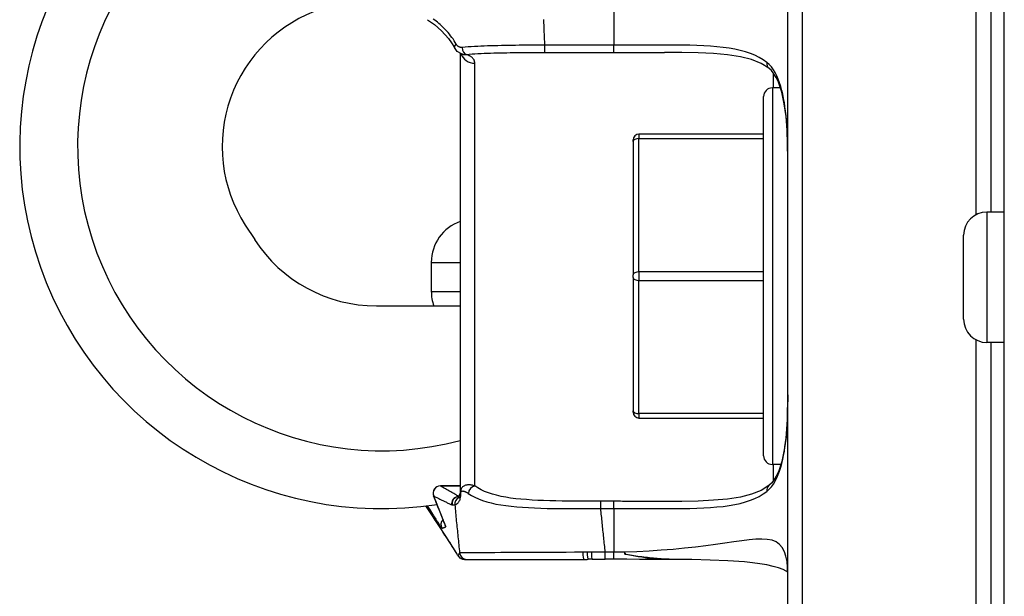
# Model space of a CAD drawing. Header units: inches. Extents: x 7 to 188, y 10 to 101.
# Tile 103 of 154: x 49.317 to 50.654, y 49.444 to 50.227. Entities that reach past the tile are written whole.
import ezdxf

# ---------------------------------------------------------------- set-up
doc = ezdxf.new("R2010")
doc.units = ezdxf.units.IN
doc.header["$MEASUREMENT"] = 0
doc.layers.add('Visible Edges(ANSI)', color=7, linetype='Continuous', lineweight=25)
doc.layers.add('Visible Tangent Edges(ANSI)', color=7, linetype='Continuous', lineweight=25)

msp = doc.modelspace()

# ---------------------------------------------------------------- linework, layer by layer
at = {"layer": 'Visible Edges(ANSI)'}
for p, q in [((50.6541, 44.9197), (50.6541, 54.8347)), ((50.3601, 49.1615), (50.3601, 50.594)), ((50.6356, 50.594), (50.6356, 49.9658)), ((49.9152, 50.1815), (49.9152, 49.5842)), ((49.9181, 50.1803), (49.917, 50.1807)), ((50.3501, 50.1346), (50.339, 50.1346)), ((50.3272, 49.6346), (50.3272, 50.1228)), ((50.3272, 50.0717), (50.1579, 50.0717)), ((50.1501, 50.0618), (50.1501, 50.0638)), ((50.1501, 50.0618), (50.1501, 49.8806)), ((50.6541, 49.9658), (50.6302, 49.9658)), ((49.6232, 49.9482), (49.6359, 49.9285)), ((50.5987, 49.8201), (50.5987, 49.9343)), ((50.1501, 49.8768), (50.1501, 49.8806)), ((50.1501, 49.8768), (50.1501, 49.6958)), ((49.8013, 49.8384), (49.8792, 49.8384)), ((49.8792, 49.8384), (49.9151, 49.8384)), ((50.6541, 49.7886), (50.6302, 49.7886)), ((50.6356, 49.7886), (50.6356, 49.1615)), ((50.1501, 49.6938), (50.1501, 49.6958)), ((50.1579, 49.6859), (50.3272, 49.6859)), ((50.3507, 49.6228), (50.339, 49.6228)), ((49.9152, 49.5937), (49.8881, 49.5937)), ((49.9152, 49.5842), (49.9152, 49.5806)), ((49.9208, 49.4939), (49.924, 49.4939)), ((49.924, 49.4939), (50.0832, 49.4939)), ((50.1238, 49.494), (50.1121, 49.494)), ((50.205, 49.4939), (50.1927, 49.4939))]:
    msp.add_line(p, q, dxfattribs=at)
at = {"layer": 'Visible Edges(ANSI)', "flags": 128}
for points in [[(49.8705, 50.2272), (49.88, 50.2205), (49.8897, 50.2121), (49.899, 50.2018), (49.9033, 50.1958), (49.9071, 50.1894)], [(49.917, 50.1807), (49.9111, 50.1842), (49.9071, 50.1894)], [(50.3344, 50.1614), (50.3239, 50.1678), (50.3109, 50.173), (50.2957, 50.1769), (50.2782, 50.1796), (50.259, 50.1813), (50.2381, 50.1823), (50.2159, 50.1827), (50.1927, 50.1828)], [(50.3601, 50.038), (50.3598, 50.058), (50.3591, 50.0773), (50.3576, 50.0957), (50.3552, 50.1129), (50.3518, 50.1287), (50.3472, 50.1425), (50.3444, 50.1486), (50.3412, 50.1538), (50.3379, 50.1582), (50.3344, 50.1614)], [(50.3601, 49.7175), (50.3598, 49.6974), (50.3591, 49.6781), (50.3576, 49.6597), (50.3552, 49.6426), (50.3518, 49.6268), (50.3472, 49.6129), (50.3444, 49.6069), (50.3412, 49.6016), (50.3379, 49.5973), (50.3344, 49.5941)], [(50.3344, 49.5941), (50.3239, 49.5876), (50.3109, 49.5825), (50.2957, 49.5786), (50.2782, 49.5759), (50.259, 49.5741), (50.2381, 49.5731), (50.2159, 49.5727), (50.1927, 49.5726)], [(49.8949, 49.5398), (49.8945, 49.5409), (49.8935, 49.5436), (49.892, 49.5474), (49.8901, 49.5522), (49.8878, 49.558), (49.8851, 49.5647), (49.8822, 49.5721), (49.879, 49.5801)], [(49.9115, 49.5792), (49.9096, 49.5786), (49.909, 49.5783)], [(49.9115, 49.5792), (49.9123, 49.5795), (49.9135, 49.5802), (49.9145, 49.5815), (49.9152, 49.5839)], [(49.9208, 49.4939), (49.9184, 49.4942), (49.9169, 49.4947), (49.9152, 49.4956), (49.9139, 49.4967), (49.9131, 49.4975), (49.9127, 49.4981), (49.9125, 49.4984), (49.9122, 49.4988), (49.9116, 49.4997), (49.9094, 49.5033), (49.9058, 49.5091), (49.9008, 49.517), (49.8945, 49.5269), (49.8869, 49.5386), (49.8782, 49.5518), (49.8686, 49.5664)], [(50.1927, 49.4939), (50.1905, 49.4939), (50.1883, 49.4939), (50.1862, 49.494), (50.184, 49.4942), (50.1818, 49.4943), (50.1796, 49.4945), (50.1774, 49.4947), (50.1752, 49.4949), (50.1729, 49.4951), (50.1707, 49.4954), (50.1684, 49.4957), (50.1662, 49.496), (50.1639, 49.4964), (50.1616, 49.4967), (50.1593, 49.4971), (50.1569, 49.4975), (50.1546, 49.4979), (50.1523, 49.4983), (50.1499, 49.4987), (50.1475, 49.4991), (50.1452, 49.4996), (50.1428, 49.5), (50.1404, 49.5005), (50.138, 49.501)], [(50.1405, 49.5005), (50.1404, 49.5005), (50.1403, 49.5005), (50.1402, 49.5006), (50.1401, 49.5006), (50.14, 49.5006), (50.1399, 49.5006), (50.1398, 49.5006), (50.1397, 49.5007), (50.1396, 49.5007), (50.1395, 49.5007), (50.1394, 49.5007), (50.1393, 49.5007), (50.1392, 49.5007), (50.1391, 49.5008), (50.139, 49.5008), (50.1389, 49.5008), (50.1387, 49.5008), (50.1386, 49.5008), (50.1385, 49.5009), (50.1384, 49.5009), (50.1383, 49.5009), (50.1382, 49.5009), (50.1381, 49.5009), (50.138, 49.501)], [(50.204, 49.4939), (50.2013, 49.4939), (50.1987, 49.494), (50.196, 49.4941), (50.1934, 49.4942), (50.1907, 49.4943), (50.1881, 49.4945), (50.1854, 49.4947), (50.1828, 49.4949), (50.1802, 49.4951), (50.1775, 49.4953), (50.1749, 49.4956), (50.1723, 49.4959), (50.1696, 49.4962), (50.167, 49.4965), (50.1643, 49.4968), (50.1617, 49.4972), (50.159, 49.4975), (50.1564, 49.4979), (50.1537, 49.4983), (50.1511, 49.4987), (50.1484, 49.4992), (50.1458, 49.4996), (50.1432, 49.5), (50.1405, 49.5005)], [(50.1927, 49.4939), (50.1758, 49.4939), (50.1585, 49.4939), (50.1412, 49.494), (50.1238, 49.494)], [(50.36, 49.4766), (50.3578, 49.478), (50.3536, 49.4801), (50.3476, 49.4823), (50.3402, 49.4844), (50.3316, 49.4863), (50.3222, 49.4879), (50.3121, 49.4892), (50.3014, 49.4903), (50.2787, 49.4919), (50.2547, 49.4929), (50.2297, 49.4935), (50.204, 49.4939)]]:
    msp.add_lwpolyline(points, dxfattribs=at)
at = {"layer": 'Visible Edges(ANSI)'}
for centre, radius, start, end in [((49.8089, 50.0549), 0.4921, 120.2263, 278.7375), ((49.7886, 50.0549), 0.1969, 108.1534, 212.8204), ((50.339, 50.1228), 0.0118, 90, 180), ((50.1579, 50.0638), 0.00787, 90, 180), ((50.6302, 49.9343), 0.0315, 90, 180), ((49.8013, 50.0352), 0.1969, 212.8204, 270), ((50.6302, 49.8201), 0.0315, 180, 270), ((50.1579, 49.6938), 0.00787, 180, 270), ((50.339, 49.6346), 0.0118, 180, 270), ((49.8881, 49.5838), 0.00984, 90.1216, 201.8616)]:
    msp.add_arc(centre, radius, start, end, dxfattribs=at)
for centre, major_axis, ratio, start_param, end_param in [((50.0977, 49.5993), (0.1436, 0.022), 0.718091, 4.502195, 4.542341), ((50.1021, 49.4125), (-0.1151, 0.0117), 0.700795, 4.852611, 4.897811), ((50.1121, 49.4993), (0.1897, 0), 0.028121, 4.618016, 4.712378)]:
    msp.add_ellipse(centre, major_axis=major_axis, ratio=ratio, start_param=start_param, end_param=end_param, dxfattribs=at)
at = {"layer": 'Visible Tangent Edges(ANSI)'}
for p, q in [((50.3797, 50.5976), (50.3797, 49.1579)), ((50.616, 49.9624), (50.616, 50.5976)), ((50.1238, 50.2516), (50.1238, 50.1925)), ((50.03, 50.1827), (50.03, 50.1925)), ((50.1238, 50.1925), (50.03, 50.1925)), ((50.1238, 50.1827), (50.1238, 50.1925)), ((50.03, 50.1827), (50.1238, 50.1827)), ((49.9349, 49.5936), (49.9349, 50.1679)), ((50.3404, 50.1346), (50.3404, 50.1551)), ((50.339, 50.1346), (50.339, 49.6228)), ((50.1579, 50.0717), (50.1579, 50.0657)), ((50.1579, 50.0657), (50.3272, 50.0657)), ((50.1579, 49.8845), (50.1579, 50.0657)), ((50.6302, 49.9658), (50.6302, 49.7886)), ((49.8758, 49.8974), (49.9152, 49.8974)), ((49.8758, 49.8974), (49.8758, 49.858)), ((50.1579, 49.8845), (50.1579, 49.8729)), ((50.3272, 49.8845), (50.1579, 49.8845)), ((50.1579, 49.8729), (50.3272, 49.8729)), ((50.1579, 49.6919), (50.1579, 49.8729)), ((49.8758, 49.858), (49.9152, 49.858)), ((50.616, 49.1579), (50.616, 49.792)), ((50.1579, 49.6919), (50.1579, 49.6859)), ((50.3272, 49.6919), (50.1579, 49.6919)), ((50.3404, 49.6004), (50.3404, 49.6228)), ((49.9157, 49.5797), (49.9157, 49.5833)), ((50.1059, 49.5629), (50.1059, 49.5728)), ((50.1238, 49.5728), (50.1059, 49.5728)), ((50.1059, 49.5629), (50.1238, 49.5629)), ((50.1238, 49.5629), (50.1238, 49.5728)), ((50.1238, 49.5629), (50.1238, 49.5038)), ((50.1238, 49.5038), (50.1121, 49.5038)), ((50.1121, 49.494), (50.1121, 49.5038)), ((50.1238, 49.494), (50.1238, 49.5038))]:
    msp.add_line(p, q, dxfattribs=at)
at = {"layer": 'Visible Tangent Edges(ANSI)', "flags": 128}
for points in [[(49.9098, 50.1938), (49.9083, 50.1963), (49.9069, 50.1987), (49.9053, 50.201), (49.9037, 50.2032), (49.9021, 50.2054), (49.9004, 50.2075), (49.8986, 50.2096), (49.8969, 50.2116), (49.8951, 50.2135), (49.8933, 50.2154), (49.8915, 50.2172), (49.8896, 50.2189), (49.8878, 50.2206), (49.8859, 50.2222), (49.8841, 50.2237), (49.8822, 50.2252), (49.8804, 50.2266), (49.8785, 50.228)], [(50.03, 50.1925), (50.0299, 50.195), (50.0298, 50.1976), (50.0297, 50.2001), (50.0296, 50.2026), (50.0295, 50.2051), (50.0294, 50.2076), (50.0293, 50.2101), (50.0292, 50.2126), (50.0291, 50.2151), (50.029, 50.2176), (50.0289, 50.2201), (50.0288, 50.2227), (50.0287, 50.2252), (50.0286, 50.2277)], [(49.9175, 50.1895), (49.9172, 50.1895), (49.9168, 50.1894), (49.9164, 50.1895), (49.916, 50.1895), (49.9157, 50.1895), (49.9153, 50.1896), (49.9149, 50.1897), (49.9145, 50.1898), (49.9142, 50.1899), (49.9138, 50.1901), (49.9135, 50.1902), (49.9131, 50.1904), (49.9128, 50.1906), (49.9125, 50.1908), (49.9121, 50.191), (49.9118, 50.1913), (49.9115, 50.1916), (49.9113, 50.1918), (49.911, 50.1921), (49.9107, 50.1924), (49.9105, 50.1928), (49.9102, 50.1931), (49.91, 50.1935), (49.9098, 50.1938)], [(50.03, 50.1925), (50.025, 50.1925), (50.02, 50.1925), (50.015, 50.1925), (50.01, 50.1925), (50.0051, 50.1924), (50.0002, 50.1924), (49.9952, 50.1924), (49.9903, 50.1923), (49.9855, 50.1923), (49.9806, 50.1922), (49.9758, 50.1921), (49.971, 50.192), (49.9663, 50.1919), (49.9616, 50.1918), (49.9569, 50.1917), (49.9523, 50.1916), (49.9478, 50.1914), (49.9433, 50.1912), (49.9388, 50.191), (49.9344, 50.1907), (49.9301, 50.1905), (49.9258, 50.1902), (49.9217, 50.1898), (49.9175, 50.1895)], [(50.3317, 50.1692), (50.3267, 50.1728), (50.3213, 50.176), (50.3154, 50.1789), (50.3092, 50.1814), (50.3025, 50.1836), (50.2954, 50.1855), (50.288, 50.1871), (50.2802, 50.1884), (50.2721, 50.1895), (50.2636, 50.1904), (50.2549, 50.1911), (50.2459, 50.1917), (50.2366, 50.1921), (50.2271, 50.1924), (50.2174, 50.1925), (50.2075, 50.1926), (50.1974, 50.1927), (50.1872, 50.1927), (50.1768, 50.1927), (50.1663, 50.1926), (50.1558, 50.1926), (50.1452, 50.1926), (50.1345, 50.1925), (50.1238, 50.1925)], [(49.917, 50.1807), (49.9172, 50.1807), (49.9175, 50.1806), (49.9177, 50.1805), (49.918, 50.1804), (49.9182, 50.1804), (49.9185, 50.1803), (49.9188, 50.1802), (49.919, 50.1802), (49.9193, 50.1801), (49.9195, 50.1801), (49.9198, 50.1801), (49.92, 50.18), (49.9203, 50.18), (49.9206, 50.18), (49.9208, 50.1799), (49.9211, 50.1799), (49.9213, 50.1799), (49.9216, 50.1799), (49.9219, 50.1799), (49.9221, 50.1799), (49.9224, 50.1799), (49.9226, 50.1799), (49.9229, 50.1799), (49.9232, 50.1799)], [(49.9232, 50.1799), (49.9271, 50.1803), (49.9311, 50.1806), (49.9351, 50.1809), (49.9392, 50.1811), (49.9434, 50.1814), (49.9476, 50.1816), (49.9519, 50.1817), (49.9562, 50.1819), (49.9606, 50.182), (49.965, 50.1821), (49.9695, 50.1822), (49.974, 50.1823), (49.9785, 50.1824), (49.9831, 50.1825), (49.9877, 50.1825), (49.9923, 50.1826), (49.997, 50.1826), (50.0016, 50.1826), (50.0063, 50.1827), (50.011, 50.1827), (50.0158, 50.1827), (50.0205, 50.1827), (50.0252, 50.1827), (50.03, 50.1827)], [(49.9349, 50.1679), (49.9348, 50.1686), (49.9348, 50.1693), (49.9347, 50.17), (49.9345, 50.1706), (49.9343, 50.1713), (49.934, 50.1719), (49.9338, 50.1725), (49.9334, 50.1731), (49.9331, 50.1736), (49.9327, 50.1742), (49.9322, 50.1747), (49.9317, 50.1752), (49.9312, 50.1757), (49.9307, 50.1762), (49.9301, 50.1766), (49.9294, 50.1771), (49.9288, 50.1775), (49.9281, 50.1779), (49.9273, 50.1783), (49.9266, 50.1786), (49.9258, 50.179), (49.9249, 50.1793), (49.9241, 50.1796), (49.9232, 50.1799)], [(50.1238, 50.1827), (50.1267, 50.1827), (50.1297, 50.1827), (50.1326, 50.1827), (50.1355, 50.1827), (50.1384, 50.1827), (50.1413, 50.1827), (50.1442, 50.1827), (50.1471, 50.1827), (50.15, 50.1827), (50.1529, 50.1828), (50.1557, 50.1828), (50.1586, 50.1828), (50.1615, 50.1828), (50.1644, 50.1828), (50.1672, 50.1828), (50.1701, 50.1828), (50.173, 50.1828), (50.1758, 50.1828), (50.1787, 50.1828), (50.1815, 50.1828), (50.1843, 50.1828), (50.1871, 50.1828), (50.1899, 50.1828), (50.1927, 50.1828)], [(50.3601, 50.038), (50.36, 50.0448), (50.36, 50.0516), (50.3598, 50.0583), (50.3597, 50.0649), (50.3594, 50.0714), (50.3591, 50.0779), (50.3587, 50.0843), (50.3582, 50.0906), (50.3576, 50.0967), (50.357, 50.1028), (50.3562, 50.1087), (50.3553, 50.1146), (50.3543, 50.1203), (50.3531, 50.1258), (50.3518, 50.1312), (50.3504, 50.1365), (50.3488, 50.1415), (50.347, 50.1463), (50.345, 50.1509), (50.3428, 50.1553), (50.3404, 50.1593), (50.3377, 50.1631), (50.3348, 50.1664), (50.3317, 50.1692)], [(50.3317, 49.5863), (50.3348, 49.5891), (50.3377, 49.5924), (50.3404, 49.5961), (50.3428, 49.6002), (50.345, 49.6045), (50.347, 49.6091), (50.3488, 49.6139), (50.3504, 49.619), (50.3518, 49.6242), (50.3531, 49.6296), (50.3543, 49.6352), (50.3553, 49.6409), (50.3562, 49.6467), (50.357, 49.6527), (50.3576, 49.6587), (50.3582, 49.6649), (50.3587, 49.6712), (50.3591, 49.6775), (50.3594, 49.684), (50.3597, 49.6905), (50.3598, 49.6972), (50.36, 49.7039), (50.36, 49.7106), (50.3601, 49.7175)], [(49.8881, 49.5937), (49.8892, 49.5937), (49.8904, 49.5937), (49.8915, 49.5937), (49.8926, 49.5937), (49.8937, 49.5937), (49.8949, 49.5937), (49.896, 49.5937), (49.8971, 49.5937), (49.8983, 49.5937), (49.8994, 49.5937), (49.9005, 49.5937), (49.9017, 49.5937), (49.9028, 49.5937), (49.9039, 49.5937), (49.905, 49.5937), (49.9062, 49.5937), (49.9073, 49.5937), (49.9084, 49.5937), (49.9095, 49.5937), (49.9107, 49.5937), (49.9118, 49.5937), (49.9129, 49.5937), (49.9141, 49.5937), (49.9152, 49.5937)], [(49.9127, 49.5797), (49.9117, 49.5803), (49.9107, 49.5808), (49.9096, 49.5814), (49.9086, 49.582), (49.9076, 49.5826), (49.9066, 49.5832), (49.9056, 49.5838), (49.9045, 49.5843), (49.9035, 49.5849), (49.9025, 49.5855), (49.9015, 49.5861), (49.9004, 49.5867), (49.8994, 49.5872), (49.8984, 49.5878), (49.8974, 49.5884), (49.8963, 49.589), (49.8953, 49.5896), (49.8943, 49.5902), (49.8933, 49.5907), (49.8922, 49.5913), (49.8912, 49.5919), (49.8902, 49.5925), (49.8891, 49.5931), (49.8881, 49.5937)], [(49.9349, 49.5936), (49.9338, 49.5939), (49.9328, 49.5942), (49.9318, 49.5945), (49.9308, 49.5947), (49.9298, 49.5949), (49.9289, 49.595), (49.9279, 49.5951), (49.9269, 49.5951), (49.926, 49.5951), (49.9251, 49.595), (49.9242, 49.5949), (49.9233, 49.5948), (49.9224, 49.5946), (49.9215, 49.5943), (49.9207, 49.5939), (49.9199, 49.5935), (49.9191, 49.593), (49.9183, 49.5923), (49.9175, 49.5916), (49.9169, 49.5906), (49.9162, 49.5895), (49.9157, 49.588), (49.9153, 49.5862), (49.9152, 49.5842)], [(50.1059, 49.5728), (50.0971, 49.5728), (50.0882, 49.5728), (50.0794, 49.5728), (50.0706, 49.5729), (50.062, 49.573), (50.0534, 49.5731), (50.0449, 49.5732), (50.0366, 49.5734), (50.0284, 49.5737), (50.0204, 49.574), (50.0126, 49.5744), (50.005, 49.575), (49.9976, 49.5756), (49.9904, 49.5763), (49.9835, 49.5772), (49.9769, 49.5783), (49.9705, 49.5795), (49.9645, 49.5809), (49.9587, 49.5824), (49.9533, 49.5842), (49.9482, 49.5862), (49.9434, 49.5884), (49.939, 49.5909), (49.9349, 49.5936)], [(49.879, 49.58), (49.88, 49.5795), (49.8811, 49.579), (49.8821, 49.5784), (49.8831, 49.5779), (49.8841, 49.5774), (49.8852, 49.5769), (49.8862, 49.5764), (49.8872, 49.5759), (49.8882, 49.5754), (49.8893, 49.5749), (49.8903, 49.5744), (49.8913, 49.5739), (49.8923, 49.5734), (49.8933, 49.5729), (49.8944, 49.5724), (49.8954, 49.5719), (49.8964, 49.5714), (49.8974, 49.5709), (49.8984, 49.5704), (49.8994, 49.5699), (49.9005, 49.5694), (49.9015, 49.5689), (49.9025, 49.5685), (49.9035, 49.568)], [(49.8955, 49.5381), (49.8955, 49.5382), (49.8954, 49.5384), (49.8953, 49.5388), (49.8951, 49.5394), (49.8948, 49.5401), (49.8945, 49.541), (49.8941, 49.5421), (49.8937, 49.5433), (49.8931, 49.5446), (49.8925, 49.5461), (49.8919, 49.5477), (49.8912, 49.5495), (49.8905, 49.5514), (49.8896, 49.5534), (49.8888, 49.5556), (49.8879, 49.5579), (49.8869, 49.5603), (49.8859, 49.5628), (49.8849, 49.5654), (49.8838, 49.5682), (49.8826, 49.571), (49.8815, 49.5739), (49.8803, 49.5769), (49.879, 49.58)], [(49.9077, 49.5679), (49.9078, 49.5679), (49.9079, 49.5679), (49.9081, 49.568), (49.9083, 49.568), (49.9085, 49.5681), (49.9087, 49.5682), (49.909, 49.5683), (49.9092, 49.5684), (49.9096, 49.5686), (49.9099, 49.5688), (49.9102, 49.5691), (49.9106, 49.5693), (49.911, 49.5696), (49.9114, 49.57), (49.9119, 49.5704), (49.9124, 49.5709), (49.9128, 49.5715), (49.9133, 49.5721), (49.9138, 49.5729), (49.9143, 49.5738), (49.9148, 49.5749), (49.9152, 49.5762), (49.9155, 49.5778), (49.9157, 49.5797)], [(49.9127, 49.5775), (49.9126, 49.5775), (49.9126, 49.5776), (49.9125, 49.5776), (49.9125, 49.5777), (49.9124, 49.5778), (49.9124, 49.5778), (49.9123, 49.5779), (49.9123, 49.578), (49.9122, 49.578), (49.9121, 49.5781), (49.9121, 49.5782), (49.912, 49.5783), (49.912, 49.5783), (49.9119, 49.5784), (49.9119, 49.5785), (49.9118, 49.5786), (49.9118, 49.5786), (49.9117, 49.5787), (49.9117, 49.5788), (49.9116, 49.5789), (49.9116, 49.5789), (49.9115, 49.579), (49.9115, 49.5791), (49.9114, 49.5792)], [(49.9114, 49.5792), (49.9114, 49.5792), (49.9114, 49.5792), (49.9114, 49.5792), (49.9114, 49.5792), (49.9114, 49.5792), (49.9114, 49.5792), (49.9114, 49.5792), (49.9114, 49.5792), (49.9114, 49.5792), (49.9114, 49.5792), (49.9114, 49.5792), (49.9114, 49.5792), (49.9114, 49.5792), (49.9114, 49.5792), (49.9115, 49.5792), (49.9115, 49.5792), (49.9115, 49.5792), (49.9115, 49.5792), (49.9115, 49.5792), (49.9115, 49.5792), (49.9115, 49.5792), (49.9115, 49.5792), (49.9115, 49.5792), (49.9115, 49.5792)], [(49.9152, 49.5806), (49.9151, 49.58), (49.915, 49.5795), (49.9149, 49.5791), (49.9147, 49.5788), (49.9146, 49.5785), (49.9144, 49.5783), (49.9143, 49.5781), (49.9141, 49.5779), (49.914, 49.5778), (49.9138, 49.5777), (49.9137, 49.5776), (49.9136, 49.5775), (49.9135, 49.5775), (49.9134, 49.5774), (49.9132, 49.5774), (49.9132, 49.5774), (49.9131, 49.5774), (49.913, 49.5774), (49.9129, 49.5774), (49.9128, 49.5774), (49.9128, 49.5774), (49.9127, 49.5774), (49.9127, 49.5774), (49.9127, 49.5775)], [(49.9157, 49.5833), (49.9158, 49.5843), (49.916, 49.5851), (49.9163, 49.5857), (49.9166, 49.5861), (49.917, 49.5864), (49.9174, 49.5866), (49.9178, 49.5867), (49.9182, 49.5867), (49.9186, 49.5868), (49.9191, 49.5867), (49.9195, 49.5867), (49.92, 49.5866), (49.9204, 49.5864), (49.9209, 49.5863), (49.9214, 49.5861), (49.9219, 49.5859), (49.9224, 49.5857), (49.9229, 49.5854), (49.9234, 49.5852), (49.9239, 49.5849), (49.9245, 49.5846), (49.925, 49.5843), (49.9255, 49.5839), (49.9261, 49.5835)], [(49.9261, 49.5835), (49.9304, 49.5808), (49.935, 49.5783), (49.94, 49.576), (49.9454, 49.574), (49.9511, 49.5721), (49.9572, 49.5705), (49.9635, 49.5691), (49.9702, 49.5679), (49.9772, 49.5669), (49.9844, 49.566), (49.9919, 49.5653), (49.9997, 49.5647), (50.0077, 49.5642), (50.0159, 49.5638), (50.0244, 49.5635), (50.033, 49.5632), (50.0417, 49.5631), (50.0506, 49.563), (50.0597, 49.5629), (50.0688, 49.5629), (50.078, 49.5628), (50.0873, 49.5629), (50.0966, 49.5629), (50.1059, 49.5629)], [(50.1238, 49.5629), (50.1345, 49.5629), (50.1452, 49.5629), (50.1558, 49.5628), (50.1663, 49.5628), (50.1768, 49.5628), (50.1872, 49.5628), (50.1974, 49.5628), (50.2075, 49.5628), (50.2174, 49.5629), (50.2271, 49.5631), (50.2366, 49.5634), (50.2459, 49.5638), (50.2549, 49.5643), (50.2636, 49.5651), (50.2721, 49.5659), (50.2802, 49.5671), (50.288, 49.5684), (50.2954, 49.57), (50.3025, 49.5719), (50.3092, 49.5741), (50.3154, 49.5766), (50.3213, 49.5795), (50.3267, 49.5827), (50.3317, 49.5863)], [(49.9123, 49.4987), (49.9122, 49.4988), (49.912, 49.4992), (49.9116, 49.4998), (49.911, 49.5007), (49.9103, 49.5019), (49.9094, 49.5033), (49.9084, 49.505), (49.9071, 49.507), (49.9058, 49.5091), (49.9043, 49.5115), (49.9026, 49.5142), (49.9008, 49.5171), (49.8988, 49.5201), (49.8967, 49.5234), (49.8944, 49.5269), (49.892, 49.5306), (49.8895, 49.5345), (49.8869, 49.5386), (49.8841, 49.5429), (49.8812, 49.5473), (49.8782, 49.5518), (49.8751, 49.5565), (49.8719, 49.5614), (49.8686, 49.5664)], [(49.8702, 49.5666), (49.8717, 49.5642), (49.8732, 49.5619), (49.8747, 49.5597), (49.876, 49.5576), (49.8774, 49.5555), (49.8786, 49.5536), (49.8798, 49.5517), (49.8809, 49.55), (49.882, 49.5483), (49.883, 49.5467), (49.884, 49.5453), (49.8849, 49.5439), (49.8857, 49.5426), (49.8864, 49.5415), (49.8871, 49.5405), (49.8877, 49.5395), (49.8883, 49.5387), (49.8888, 49.538), (49.8892, 49.5374), (49.8895, 49.5369), (49.8898, 49.5365), (49.89, 49.5362), (49.8902, 49.5361), (49.8903, 49.536)], [(49.9035, 49.568), (49.9036, 49.568), (49.9036, 49.568), (49.9036, 49.568), (49.9036, 49.568), (49.9036, 49.568), (49.9037, 49.568), (49.9037, 49.568), (49.9037, 49.568), (49.9037, 49.568), (49.9038, 49.568), (49.9038, 49.568), (49.9038, 49.5681), (49.9038, 49.5681), (49.9038, 49.5681), (49.9039, 49.5681), (49.9039, 49.5681), (49.9039, 49.5681), (49.9039, 49.5681), (49.9039, 49.5681), (49.904, 49.5681), (49.904, 49.5682), (49.904, 49.5682), (49.904, 49.5682), (49.9041, 49.5681)], [(49.9041, 49.5681), (49.9042, 49.5681), (49.9044, 49.5681), (49.9045, 49.5681), (49.9047, 49.568), (49.9048, 49.568), (49.905, 49.568), (49.9051, 49.568), (49.9053, 49.5679), (49.9054, 49.5679), (49.9056, 49.5679), (49.9057, 49.5679), (49.9059, 49.5679), (49.906, 49.5679), (49.9062, 49.5679), (49.9063, 49.5678), (49.9065, 49.5678), (49.9066, 49.5678), (49.9068, 49.5678), (49.9069, 49.5678), (49.9071, 49.5678), (49.9072, 49.5679), (49.9074, 49.5679), (49.9075, 49.5679), (49.9077, 49.5679)], [(49.9077, 49.5679), (49.908, 49.5652), (49.9082, 49.5625), (49.9085, 49.5597), (49.9088, 49.557), (49.909, 49.5543), (49.9093, 49.5516), (49.9096, 49.5489), (49.9098, 49.5462), (49.9101, 49.5434), (49.9104, 49.5407), (49.9106, 49.538), (49.9109, 49.5353), (49.9112, 49.5326), (49.9115, 49.5299), (49.9117, 49.5271), (49.912, 49.5244), (49.9123, 49.5217), (49.9126, 49.519), (49.9129, 49.5163), (49.9131, 49.5136), (49.9134, 49.5108), (49.9137, 49.5081), (49.914, 49.5054), (49.9143, 49.5027)], [(50.1121, 49.5038), (50.1118, 49.5063), (50.1115, 49.5088), (50.1113, 49.5112), (50.111, 49.5137), (50.1108, 49.5162), (50.1105, 49.5186), (50.1103, 49.5211), (50.11, 49.5235), (50.1097, 49.526), (50.1095, 49.5285), (50.1092, 49.5309), (50.109, 49.5334), (50.1087, 49.5358), (50.1085, 49.5383), (50.1082, 49.5408), (50.108, 49.5432), (50.1077, 49.5457), (50.1074, 49.5482), (50.1072, 49.5506), (50.1069, 49.5531), (50.1067, 49.5555), (50.1064, 49.558), (50.1062, 49.5605), (50.1059, 49.5629)], [(50.1927, 49.5726), (50.1899, 49.5726), (50.1871, 49.5726), (50.1843, 49.5726), (50.1815, 49.5726), (50.1787, 49.5726), (50.1758, 49.5726), (50.173, 49.5726), (50.1701, 49.5726), (50.1672, 49.5727), (50.1644, 49.5727), (50.1615, 49.5727), (50.1586, 49.5727), (50.1557, 49.5727), (50.1529, 49.5727), (50.15, 49.5727), (50.1471, 49.5727), (50.1442, 49.5727), (50.1413, 49.5727), (50.1384, 49.5727), (50.1355, 49.5727), (50.1326, 49.5728), (50.1297, 49.5728), (50.1267, 49.5728), (50.1238, 49.5728)], [(49.8903, 49.536), (49.8905, 49.5361), (49.8906, 49.5362), (49.8908, 49.5363), (49.891, 49.5363), (49.8912, 49.5364), (49.8914, 49.5365), (49.8916, 49.5366), (49.8918, 49.5366), (49.892, 49.5367), (49.8923, 49.5368), (49.8925, 49.5369), (49.8927, 49.537), (49.8929, 49.537), (49.8931, 49.5371), (49.8933, 49.5372), (49.8936, 49.5373), (49.8938, 49.5374), (49.894, 49.5375), (49.8943, 49.5376), (49.8945, 49.5377), (49.8947, 49.5378), (49.895, 49.5379), (49.8952, 49.538), (49.8955, 49.5381)], [(50.3601, 49.4748), (50.3598, 49.4832), (50.359, 49.4909), (50.3575, 49.498), (50.3554, 49.5043), (50.3525, 49.5098), (50.3487, 49.5142), (50.3441, 49.5176), (50.3386, 49.5198), (50.3322, 49.521), (50.3249, 49.5214), (50.3166, 49.5212), (50.3075, 49.5203), (50.2974, 49.5191), (50.2865, 49.5175), (50.2747, 49.5158), (50.262, 49.5141), (50.2486, 49.5123), (50.2345, 49.5106), (50.2196, 49.5089), (50.2042, 49.5075), (50.1882, 49.5062), (50.1718, 49.5051), (50.155, 49.5043), (50.138, 49.5038)], [(49.9143, 49.5027), (49.914, 49.5024), (49.9139, 49.5022), (49.9137, 49.5019), (49.9135, 49.5017), (49.9134, 49.5015), (49.9133, 49.5013), (49.9132, 49.5011), (49.9131, 49.5009), (49.913, 49.5007), (49.9129, 49.5005), (49.9128, 49.5003), (49.9127, 49.5002), (49.9127, 49.5), (49.9126, 49.4999), (49.9126, 49.4997), (49.9125, 49.4996), (49.9125, 49.4994), (49.9125, 49.4993), (49.9124, 49.4992), (49.9124, 49.4991), (49.9124, 49.499), (49.9123, 49.4989), (49.9123, 49.4988), (49.9123, 49.4987)], [(50.0817, 49.5036), (50.0703, 49.5035), (50.059, 49.5034), (50.0479, 49.5034), (50.0371, 49.5033), (50.0265, 49.5033), (50.0161, 49.5032), (50.0062, 49.5032), (49.9965, 49.5031), (49.9873, 49.5031), (49.9785, 49.503), (49.9701, 49.503), (49.9623, 49.5029), (49.9549, 49.5029), (49.9481, 49.5029), (49.9419, 49.5028), (49.9363, 49.5028), (49.9313, 49.5028), (49.9269, 49.5028), (49.9231, 49.5027), (49.92, 49.5027), (49.9175, 49.5027), (49.9158, 49.5027), (49.9147, 49.5027), (49.9143, 49.5027)], [(50.0875, 49.5037), (50.0873, 49.5037), (50.087, 49.5037), (50.0868, 49.5036), (50.0865, 49.5036), (50.0863, 49.5036), (50.086, 49.5036), (50.0858, 49.5036), (50.0856, 49.5036), (50.0853, 49.5036), (50.0851, 49.5036), (50.0848, 49.5036), (50.0846, 49.5036), (50.0844, 49.5036), (50.0841, 49.5036), (50.0839, 49.5036), (50.0836, 49.5036), (50.0834, 49.5036), (50.0832, 49.5036), (50.0829, 49.5036), (50.0827, 49.5036), (50.0824, 49.5036), (50.0822, 49.5036), (50.082, 49.5036), (50.0817, 49.5036)], [(50.0933, 49.5038), (50.093, 49.5038), (50.0928, 49.5038), (50.0926, 49.5038), (50.0923, 49.5038), (50.0921, 49.5038), (50.0918, 49.5038), (50.0916, 49.5038), (50.0914, 49.5038), (50.0911, 49.5038), (50.0909, 49.5037), (50.0906, 49.5037), (50.0904, 49.5037), (50.0901, 49.5037), (50.0899, 49.5037), (50.0897, 49.5037), (50.0894, 49.5037), (50.0892, 49.5037), (50.0889, 49.5037), (50.0887, 49.5037), (50.0885, 49.5037), (50.0882, 49.5037), (50.088, 49.5037), (50.0877, 49.5037), (50.0875, 49.5037)], [(50.1121, 49.5038), (50.1113, 49.5038), (50.1105, 49.5038), (50.1097, 49.5038), (50.1089, 49.5038), (50.1081, 49.5038), (50.1074, 49.5038), (50.1066, 49.5038), (50.1058, 49.5038), (50.105, 49.5038), (50.1042, 49.5038), (50.1034, 49.5038), (50.1027, 49.5038), (50.1019, 49.5038), (50.1011, 49.5038), (50.1003, 49.5038), (50.0995, 49.5038), (50.0988, 49.5038), (50.098, 49.5038), (50.0972, 49.5038), (50.0964, 49.5038), (50.0956, 49.5038), (50.0948, 49.5038), (50.0941, 49.5038), (50.0933, 49.5038)], [(50.138, 49.5038), (50.1374, 49.5038), (50.1368, 49.5038), (50.1362, 49.5038), (50.1356, 49.5038), (50.1351, 49.5038), (50.1345, 49.5038), (50.1339, 49.5038), (50.1333, 49.5038), (50.1327, 49.5038), (50.1321, 49.5038), (50.1315, 49.5038), (50.1309, 49.5038), (50.1303, 49.5038), (50.1297, 49.5038), (50.1291, 49.5038), (50.1286, 49.5038), (50.128, 49.5038), (50.1274, 49.5038), (50.1268, 49.5038), (50.1262, 49.5038), (50.1256, 49.5038), (50.125, 49.5038), (50.1244, 49.5038), (50.1238, 49.5038)], [(50.1405, 49.5005), (50.1404, 49.5006), (50.1403, 49.5007), (50.1402, 49.5008), (50.1401, 49.501), (50.14, 49.5011), (50.1399, 49.5012), (50.1398, 49.5013), (50.1397, 49.5014), (50.1396, 49.5016), (50.1395, 49.5017), (50.1394, 49.5018), (50.1393, 49.502), (50.1392, 49.5021), (50.139, 49.5022), (50.1389, 49.5024), (50.1388, 49.5025), (50.1387, 49.5027), (50.1386, 49.5028), (50.1385, 49.503), (50.1384, 49.5032), (50.1383, 49.5033), (50.1382, 49.5035), (50.1381, 49.5037), (50.138, 49.5038)]]:
    msp.add_lwpolyline(points, dxfattribs=at)
at = {"layer": 'Visible Tangent Edges(ANSI)'}
for centre, radius, start, end in [((49.8089, 50.0549), 0.4134, 116.1065, 284.9006), ((49.9349, 49.8974), 0.0591, 109.4712, 180), ((49.9349, 49.858), 0.0591, 180, 199.4712)]:
    msp.add_arc(centre, radius, start, end, dxfattribs=at)
for centre, major_axis, ratio, start_param, end_param in [((49.9158, 50.194), (-0.00869, -0.00463), 0.318671, 5.293177, 6.283185), ((49.9349, 50.1867), (-0.0197, 0), 0.951144, 0.301731, 1.570796), ((49.9232, 50.1897), (0.00095, -0.0098), 0.570623, 4.678288, 6.114724), ((50.3404, 50.1692), (-0.00595, -0.00784), 0.827895, 5.273186, 6.283185), ((50.1579, 50.0618), (-0.00787, 0), 0.489249, 4.712389, 6.283185), ((50.1579, 49.8806), (-0.00787, 0), 0.489249, 4.712389, 6.283185), ((50.1579, 49.8768), (-0.00787, 0), 0.489583, 0, 1.570796), ((50.1579, 49.6958), (-0.00787, 0), 0.489583, 0, 1.570796), ((49.8881, 49.5838), (0.00483, 0.00858), 0.998976, 0.513351, 2.4806), ((49.8881, 49.5838), (-0.00002, 0.00984), 0.095059, 6.260866, 6.283185), ((49.9349, 49.5844), (-0.00584, -0.00792), 0.834998, 3.865339, 5.35968), ((50.3404, 49.5863), (-0.00595, 0.00784), 0.827895, 0, 1.009999), ((49.8881, 49.5838), (-0.00913, -0.00367), 0.495044, 0, 0.031969), ((49.9132, 49.5695), (0.00489, 0.00854), 0.999001, 0.724054, 2.246092), ((49.9138, 49.5696), (-0.0032, -0.00931), 0.999209, 3.715087, 5.191982), ((49.9175, 49.5689), (-0.00029, -0.00984), 0.999294, 3.683399, 4.842844), ((49.9103, 49.5839), (0.00492, 0), 0.999753, 4.954094, 6.283185), ((49.925, 49.5842), (-0.00984, 0), 0.293542, 0, 0.32934), ((49.925, 49.5806), (-0.00984, 0), 0.299744, 0, 0.323524), ((49.8987, 49.541), (-0.0017, 0.0097), 0.999942, 0.610922, 1.931338), ((49.9044, 49.5421), (-0.0018, 0.00968), 0.999902, 1.57725, 1.806111), ((49.9208, 49.5037), (0.00504, -0.00845), 1, 4.712389, 5.745455), ((49.924, 49.5037), (0, -0.00984), 0.99999, 4.816332, 6.283185), ((50.0832, 49.5037), (0, -0.00984), 0.152644, 4.728437, 6.283185), ((50.0887, 49.5038), (0.00029, -0.00984), 0.123861, 4.721753, 6.283185), ((50.0942, 49.5039), (-0.00003, -0.00984), 0.094336, 4.722571, 6.283185), ((50.1386, 49.5038), (0.00001, 0.00984), 0.059992, 1.570887, 1.866166)]:
    msp.add_ellipse(centre, major_axis=major_axis, ratio=ratio, start_param=start_param, end_param=end_param, dxfattribs=at)

doc.saveas('drawing.dxf')
